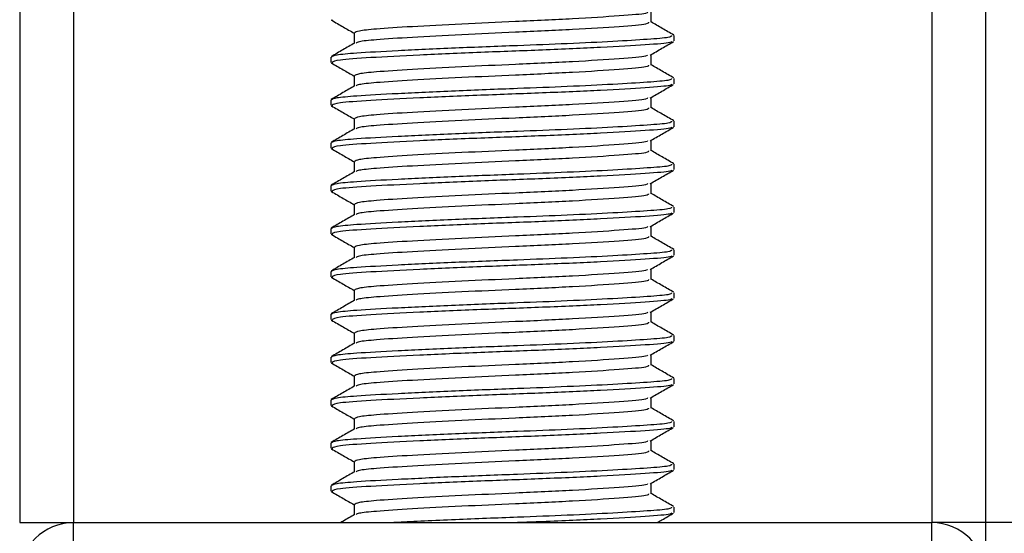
# Model space of a CAD drawing. Header units: millimetres. Extents: x 0 to 420, y 0 to 297.
# Tile 38 of 104: x 125.53 to 127.82, y 201.81 to 203. Entities that reach past the tile are written whole.
import ezdxf

# ---------------------------------------------------------------- set-up
doc = ezdxf.new("R2010")
doc.units = ezdxf.units.MM

msp = doc.modelspace()

# ---------------------------------------------------------------- linework, layer by layer
at = {"color": 7, "linetype": 'Continuous', "lineweight": 25}
for p, q in [((125.52652, 233.2057), (125.52652, 201.8307)), ((125.65152, 233.2057), (125.65152, 201.8307)), ((127.65152, 233.2057), (127.65152, 201.8307)), ((127.77652, 233.2057), (127.77652, 201.8307)), ((126.9974, 202.99798), (126.9974, 203.02236)), ((126.25186, 203.00358), (126.25625, 203.00283)), ((126.30565, 202.97298), (126.30565, 202.9487)), ((127.05152, 202.95427), (127.05152, 202.9668)), ((126.25152, 202.91675), (126.25152, 202.90425)), ((126.9974, 202.89798), (126.9974, 202.92236)), ((126.25186, 202.90358), (126.25625, 202.90283)), ((126.30565, 202.87298), (126.30565, 202.8487)), ((127.05152, 202.85427), (127.05152, 202.8668)), ((126.25152, 202.81675), (126.25152, 202.80425)), ((126.9974, 202.79798), (126.9974, 202.82236)), ((126.25186, 202.80358), (126.25625, 202.80283)), ((126.30565, 202.77298), (126.30565, 202.7487)), ((127.05152, 202.75427), (127.05152, 202.7668)), ((126.9974, 202.69798), (126.9974, 202.72236)), ((126.25152, 202.71675), (126.25152, 202.70425)), ((126.25186, 202.70358), (126.25625, 202.70283)), ((126.30565, 202.67298), (126.30565, 202.6487)), ((127.05152, 202.65427), (127.05152, 202.6668)), ((126.25152, 202.61675), (126.25152, 202.60425)), ((126.9974, 202.59798), (126.9974, 202.62236)), ((126.25186, 202.60358), (126.25625, 202.60283)), ((126.30565, 202.57298), (126.30565, 202.5487)), ((127.05152, 202.55427), (127.05152, 202.5668)), ((126.25152, 202.51675), (126.25152, 202.50425)), ((126.9974, 202.49798), (126.9974, 202.52236)), ((126.25186, 202.50358), (126.25625, 202.50283)), ((126.30565, 202.47298), (126.30565, 202.4487)), ((127.05152, 202.45427), (127.05152, 202.4668)), ((126.9974, 202.39798), (126.9974, 202.42236)), ((126.25152, 202.41675), (126.25152, 202.40425)), ((126.25186, 202.40358), (126.25625, 202.40283)), ((126.30565, 202.37298), (126.30565, 202.3487)), ((127.05152, 202.35427), (127.05152, 202.3668)), ((126.25152, 202.31675), (126.25152, 202.30425)), ((126.9974, 202.29798), (126.9974, 202.32236)), ((126.25186, 202.30358), (126.25625, 202.30283)), ((126.30565, 202.27298), (126.30565, 202.2487)), ((127.05152, 202.25427), (127.05152, 202.2668)), ((126.25152, 202.21675), (126.25152, 202.20425)), ((126.9974, 202.19798), (126.9974, 202.22236)), ((126.25186, 202.20358), (126.25625, 202.20283)), ((126.30565, 202.17298), (126.30565, 202.1487)), ((127.05152, 202.15427), (127.05152, 202.1668)), ((126.25152, 202.11675), (126.25152, 202.10425)), ((126.25186, 202.10358), (126.25625, 202.10283)), ((126.9974, 202.09798), (126.9974, 202.12236)), ((126.30565, 202.07298), (126.30565, 202.0487)), ((127.05152, 202.05427), (127.05152, 202.0668)), ((126.25152, 202.01675), (126.25152, 202.00425)), ((126.9974, 201.99798), (126.9974, 202.02236)), ((126.25186, 202.00358), (126.25625, 202.00283)), ((126.30565, 201.97298), (126.30565, 201.9487)), ((127.05152, 201.95427), (127.05152, 201.9668)), ((126.9974, 201.89798), (126.9974, 201.92236)), ((126.25152, 201.91675), (126.25152, 201.90425)), ((126.25186, 201.90358), (126.25625, 201.90283)), ((126.30565, 201.87298), (126.30565, 201.8487)), ((127.05152, 201.85427), (127.05152, 201.8668)), ((125.52652, 201.8307), (125.65152, 201.8307)), ((125.65152, 201.7307), (125.65152, 201.8307)), ((125.65152, 201.8307), (127.65152, 201.8307)), ((127.77652, 201.8307), (127.65152, 201.8307)), ((127.65152, 201.7307), (127.65152, 201.8307)), ((177.17652, 201.8307), (127.77652, 201.8307)), ((127.77652, 201.8307), (127.77652, 201.7207))]:
    msp.add_line(p, q, dxfattribs=at)
for centre, start, end in [((125.65152, 201.7057), 90, 180), ((127.65152, 201.7057), 0, 90)]:
    msp.add_arc(centre, 0.125, start, end, dxfattribs=at)
for points, knots in [([(126.98918, 203.02142), (126.98869, 203.02046), (126.9871, 203.01732), (126.92731, 203.01273), (126.82032, 203.0057), (126.68642, 202.99963), (126.55344, 202.99383), (126.43766, 202.98746), (126.35766, 202.98241), (126.31272, 202.97761), (126.30873, 202.97449), (126.30679, 202.97298)], [0, 0, 0, 0, 0.0566683, 0.1867771, 0.3222071, 0.4544151, 0.5741791, 0.6974605, 0.8162551, 0.9109108, 1, 1, 1, 1]), ([(126.25306, 203.00281), (126.26211, 202.99757), (126.27965, 202.98742), (126.29717, 202.97727), (126.30565, 202.97236)], [0, 0, 0, 0, 0.5163558, 1, 1, 1, 1]), ([(126.99174, 202.99803), (126.99148, 202.99652), (126.99086, 202.99281), (126.92802, 202.98772), (126.82013, 202.9807), (126.68646, 202.97463), (126.55346, 202.96883), (126.43754, 202.96246), (126.35806, 202.95741), (126.31579, 202.95306), (126.31183, 202.95041), (126.31027, 202.94936)], [0, 0, 0, 0, 0.0884933, 0.2179785, 0.3527595, 0.4843338, 0.6035239, 0.7262144, 0.8444398, 0.9386418, 1, 1, 1, 1]), ([(127.05054, 202.96793), (127.04148, 202.97317), (127.02377, 202.98342), (127.00605, 202.99368), (126.9974, 202.9987)], [0, 0, 0, 0, 0.5112595, 1, 1, 1, 1]), ([(127.04502, 202.9668), (127.04486, 202.96528), (127.04452, 202.9621), (126.9922, 202.95797), (126.91224, 202.95298), (126.80592, 202.9478), (126.67842, 202.94289), (126.53801, 202.93757), (126.40421, 202.93121), (126.31167, 202.92616), (126.25977, 202.92137), (126.25515, 202.91826), (126.25292, 202.91675)], [0, 0, 0, 0, 0.0865397, 0.1807239, 0.2782381, 0.3770459, 0.4725658, 0.5884558, 0.7077454, 0.8226984, 0.9142919, 1, 1, 1, 1]), ([(127.04607, 202.95282), (127.04512, 202.95205), (127.04175, 202.94929), (126.98925, 202.94518), (126.88583, 202.93899), (126.74804, 202.93283), (126.5981, 202.92755), (126.45479, 202.92125), (126.33966, 202.91527), (126.26426, 202.91008), (126.2575, 202.90614), (126.25424, 202.90425)], [0, 0, 0, 0, 0.0459027, 0.1640029, 0.2864241, 0.4087912, 0.5269075, 0.6499103, 0.7714525, 0.8900034, 1, 1, 1, 1]), ([(126.99569, 202.92136), (127.00473, 202.92661), (127.02283, 202.93709), (127.04093, 202.94757), (127.04999, 202.95281)], [0, 0, 0, 0, 0.4999098, 1, 1, 1, 1]), ([(126.30684, 202.94939), (126.29778, 202.94414), (126.27967, 202.93365), (126.26157, 202.92317), (126.25251, 202.91793)], [0, 0, 0, 0, 0.4998987, 1, 1, 1, 1]), ([(126.98918, 202.92142), (126.98869, 202.92046), (126.9871, 202.91732), (126.92731, 202.91273), (126.82032, 202.9057), (126.68642, 202.89963), (126.55344, 202.89383), (126.43766, 202.88746), (126.35766, 202.88241), (126.31272, 202.87761), (126.30873, 202.87449), (126.30679, 202.87298)], [0, 0, 0, 0, 0.0566683, 0.1867771, 0.3222071, 0.4544151, 0.5741791, 0.6974605, 0.8162551, 0.9109108, 1, 1, 1, 1]), ([(126.25306, 202.90281), (126.26211, 202.89757), (126.27965, 202.88742), (126.29717, 202.87727), (126.30565, 202.87236)], [0, 0, 0, 0, 0.5163558, 1, 1, 1, 1]), ([(126.99174, 202.89803), (126.99148, 202.89652), (126.99086, 202.89281), (126.92802, 202.88772), (126.82013, 202.8807), (126.68646, 202.87463), (126.55346, 202.86883), (126.43754, 202.86246), (126.35806, 202.85741), (126.31579, 202.85306), (126.31183, 202.85041), (126.31027, 202.84936)], [0, 0, 0, 0, 0.0884933, 0.2179785, 0.3527595, 0.4843338, 0.6035239, 0.7262144, 0.8444398, 0.9386418, 1, 1, 1, 1]), ([(127.05054, 202.86793), (127.04148, 202.87317), (127.02377, 202.88342), (127.00605, 202.89368), (126.9974, 202.8987)], [0, 0, 0, 0, 0.5112595, 1, 1, 1, 1]), ([(127.04502, 202.8668), (127.04486, 202.86528), (127.04452, 202.8621), (126.9922, 202.85797), (126.91224, 202.85298), (126.80592, 202.8478), (126.67842, 202.84289), (126.53801, 202.83757), (126.40421, 202.83121), (126.31167, 202.82616), (126.25977, 202.82137), (126.25515, 202.81826), (126.25292, 202.81675)], [0, 0, 0, 0, 0.0865397, 0.1807239, 0.2782381, 0.3770459, 0.4725658, 0.5884558, 0.7077454, 0.8226984, 0.9142919, 1, 1, 1, 1]), ([(126.30684, 202.84939), (126.29778, 202.84414), (126.27967, 202.83365), (126.26157, 202.82317), (126.25251, 202.81793)], [0, 0, 0, 0, 0.4998987, 1, 1, 1, 1]), ([(127.04607, 202.85282), (127.04512, 202.85205), (127.04175, 202.84929), (126.98925, 202.84518), (126.88583, 202.83899), (126.74804, 202.83283), (126.5981, 202.82755), (126.45479, 202.82125), (126.33966, 202.81527), (126.26426, 202.81008), (126.2575, 202.80614), (126.25424, 202.80425)], [0, 0, 0, 0, 0.0459027, 0.1640029, 0.2864241, 0.4087912, 0.5269075, 0.6499103, 0.7714525, 0.8900034, 1, 1, 1, 1]), ([(126.99569, 202.82136), (127.00473, 202.82661), (127.02283, 202.83709), (127.04093, 202.84757), (127.04999, 202.85281)], [0, 0, 0, 0, 0.4999098, 1, 1, 1, 1]), ([(126.98918, 202.82142), (126.98869, 202.82046), (126.9871, 202.81732), (126.92731, 202.81273), (126.82032, 202.8057), (126.68642, 202.79963), (126.55344, 202.79383), (126.43766, 202.78746), (126.35766, 202.78241), (126.31272, 202.77761), (126.30873, 202.77449), (126.30679, 202.77298)], [0, 0, 0, 0, 0.0566683, 0.1867771, 0.3222071, 0.4544151, 0.5741791, 0.6974605, 0.8162551, 0.9109108, 1, 1, 1, 1]), ([(126.25306, 202.80281), (126.26211, 202.79757), (126.27965, 202.78742), (126.29717, 202.77727), (126.30565, 202.77236)], [0, 0, 0, 0, 0.5163558, 1, 1, 1, 1]), ([(126.99174, 202.79803), (126.99148, 202.79652), (126.99086, 202.79281), (126.92802, 202.78772), (126.82013, 202.7807), (126.68646, 202.77463), (126.55346, 202.76883), (126.43754, 202.76246), (126.35806, 202.75741), (126.31579, 202.75306), (126.31183, 202.75041), (126.31027, 202.74936)], [0, 0, 0, 0, 0.0884933, 0.2179785, 0.3527595, 0.4843338, 0.6035239, 0.7262144, 0.8444398, 0.9386418, 1, 1, 1, 1]), ([(127.05054, 202.76793), (127.04148, 202.77317), (127.02377, 202.78342), (127.00605, 202.79368), (126.9974, 202.7987)], [0, 0, 0, 0, 0.5112595, 1, 1, 1, 1]), ([(127.04502, 202.7668), (127.04486, 202.76528), (127.04452, 202.7621), (126.9922, 202.75797), (126.91224, 202.75298), (126.80592, 202.7478), (126.67842, 202.74289), (126.53801, 202.73757), (126.40421, 202.73121), (126.31167, 202.72616), (126.25977, 202.72137), (126.25515, 202.71826), (126.25292, 202.71675)], [0, 0, 0, 0, 0.0865397, 0.1807239, 0.2782381, 0.3770459, 0.4725658, 0.5884558, 0.7077454, 0.8226984, 0.9142919, 1, 1, 1, 1]), ([(126.30684, 202.74939), (126.29778, 202.74414), (126.27967, 202.73365), (126.26157, 202.72317), (126.25251, 202.71793)], [0, 0, 0, 0, 0.4998987, 1, 1, 1, 1]), ([(127.04607, 202.75282), (127.04512, 202.75205), (127.04175, 202.74929), (126.98925, 202.74518), (126.88583, 202.73899), (126.74804, 202.73283), (126.5981, 202.72755), (126.45479, 202.72125), (126.33966, 202.71527), (126.26426, 202.71008), (126.2575, 202.70614), (126.25424, 202.70425)], [0, 0, 0, 0, 0.0459027, 0.1640029, 0.2864241, 0.4087912, 0.5269075, 0.6499103, 0.7714525, 0.8900034, 1, 1, 1, 1]), ([(126.99569, 202.72136), (127.00473, 202.72661), (127.02283, 202.73709), (127.04093, 202.74757), (127.04999, 202.75281)], [0, 0, 0, 0, 0.4999098, 1, 1, 1, 1]), ([(126.98918, 202.72142), (126.98869, 202.72046), (126.9871, 202.71732), (126.92731, 202.71273), (126.82032, 202.7057), (126.68642, 202.69963), (126.55344, 202.69383), (126.43766, 202.68746), (126.35766, 202.68241), (126.31272, 202.67761), (126.30873, 202.67449), (126.30679, 202.67298)], [0, 0, 0, 0, 0.0566683, 0.1867771, 0.3222071, 0.4544151, 0.5741791, 0.6974605, 0.8162551, 0.9109108, 1, 1, 1, 1]), ([(126.25306, 202.70281), (126.26211, 202.69757), (126.27965, 202.68742), (126.29717, 202.67727), (126.30565, 202.67236)], [0, 0, 0, 0, 0.5163558, 1, 1, 1, 1]), ([(126.99174, 202.69803), (126.99148, 202.69652), (126.99086, 202.69281), (126.92802, 202.68772), (126.82013, 202.6807), (126.68646, 202.67463), (126.55346, 202.66883), (126.43754, 202.66246), (126.35806, 202.65741), (126.31579, 202.65306), (126.31183, 202.65041), (126.31027, 202.64936)], [0, 0, 0, 0, 0.0884933, 0.2179785, 0.3527595, 0.4843338, 0.6035239, 0.7262144, 0.8444398, 0.9386418, 1, 1, 1, 1]), ([(127.05054, 202.66793), (127.04148, 202.67317), (127.02377, 202.68342), (127.00605, 202.69368), (126.9974, 202.6987)], [0, 0, 0, 0, 0.5112595, 1, 1, 1, 1]), ([(127.04502, 202.6668), (127.04486, 202.66528), (127.04452, 202.6621), (126.9922, 202.65797), (126.91224, 202.65298), (126.80592, 202.6478), (126.67842, 202.64289), (126.53801, 202.63757), (126.40421, 202.63121), (126.31167, 202.62616), (126.25977, 202.62137), (126.25515, 202.61826), (126.25292, 202.61675)], [0, 0, 0, 0, 0.0865397, 0.1807239, 0.2782381, 0.3770459, 0.4725658, 0.5884558, 0.7077454, 0.8226984, 0.9142919, 1, 1, 1, 1]), ([(127.04607, 202.65282), (127.04512, 202.65205), (127.04175, 202.64929), (126.98925, 202.64518), (126.88583, 202.63899), (126.74804, 202.63283), (126.5981, 202.62755), (126.45479, 202.62125), (126.33966, 202.61527), (126.26426, 202.61008), (126.2575, 202.60614), (126.25424, 202.60425)], [0, 0, 0, 0, 0.0459027, 0.1640029, 0.2864241, 0.4087912, 0.5269075, 0.6499103, 0.7714525, 0.8900034, 1, 1, 1, 1]), ([(126.99569, 202.62136), (127.00473, 202.62661), (127.02283, 202.63709), (127.04093, 202.64757), (127.04999, 202.65281)], [0, 0, 0, 0, 0.4999098, 1, 1, 1, 1]), ([(126.30684, 202.64939), (126.29778, 202.64414), (126.27967, 202.63365), (126.26157, 202.62317), (126.25251, 202.61793)], [0, 0, 0, 0, 0.4998987, 1, 1, 1, 1]), ([(126.98918, 202.62142), (126.98869, 202.62046), (126.9871, 202.61732), (126.92731, 202.61273), (126.82032, 202.6057), (126.68642, 202.59963), (126.55344, 202.59383), (126.43766, 202.58746), (126.35766, 202.58241), (126.31272, 202.57761), (126.30873, 202.57449), (126.30679, 202.57298)], [0, 0, 0, 0, 0.0566683, 0.1867771, 0.3222071, 0.4544151, 0.5741791, 0.6974605, 0.8162551, 0.9109108, 1, 1, 1, 1]), ([(126.25306, 202.60281), (126.26211, 202.59757), (126.27965, 202.58742), (126.29717, 202.57727), (126.30565, 202.57236)], [0, 0, 0, 0, 0.5163558, 1, 1, 1, 1]), ([(126.99174, 202.59803), (126.99148, 202.59652), (126.99086, 202.59281), (126.92802, 202.58772), (126.82013, 202.5807), (126.68646, 202.57463), (126.55346, 202.56883), (126.43754, 202.56246), (126.35806, 202.55741), (126.31579, 202.55306), (126.31183, 202.55041), (126.31027, 202.54936)], [0, 0, 0, 0, 0.0884933, 0.2179785, 0.3527595, 0.4843338, 0.6035239, 0.7262144, 0.8444398, 0.9386418, 1, 1, 1, 1]), ([(127.05054, 202.56793), (127.04148, 202.57317), (127.02377, 202.58342), (127.00605, 202.59368), (126.9974, 202.5987)], [0, 0, 0, 0, 0.5112595, 1, 1, 1, 1]), ([(127.04502, 202.5668), (127.04486, 202.56528), (127.04452, 202.5621), (126.9922, 202.55797), (126.91224, 202.55298), (126.80592, 202.5478), (126.67842, 202.54289), (126.53801, 202.53757), (126.40421, 202.53121), (126.31167, 202.52616), (126.25977, 202.52137), (126.25515, 202.51826), (126.25292, 202.51675)], [0, 0, 0, 0, 0.0865397, 0.1807239, 0.2782381, 0.3770459, 0.4725658, 0.5884558, 0.7077454, 0.8226984, 0.9142919, 1, 1, 1, 1]), ([(126.30684, 202.54939), (126.29778, 202.54414), (126.27967, 202.53365), (126.26157, 202.52317), (126.25251, 202.51793)], [0, 0, 0, 0, 0.4998987, 1, 1, 1, 1]), ([(127.04607, 202.55282), (127.04512, 202.55205), (127.04175, 202.54929), (126.98925, 202.54518), (126.88583, 202.53899), (126.74804, 202.53283), (126.5981, 202.52755), (126.45479, 202.52125), (126.33966, 202.51527), (126.26426, 202.51008), (126.2575, 202.50614), (126.25424, 202.50425)], [0, 0, 0, 0, 0.0459027, 0.1640029, 0.2864241, 0.4087912, 0.5269075, 0.6499103, 0.7714525, 0.8900034, 1, 1, 1, 1]), ([(126.99569, 202.52136), (127.00473, 202.52661), (127.02283, 202.53709), (127.04093, 202.54757), (127.04999, 202.55281)], [0, 0, 0, 0, 0.4999098, 1, 1, 1, 1]), ([(126.98918, 202.52142), (126.98869, 202.52046), (126.9871, 202.51732), (126.92731, 202.51273), (126.82032, 202.5057), (126.68642, 202.49963), (126.55344, 202.49383), (126.43766, 202.48746), (126.35766, 202.48241), (126.31272, 202.47761), (126.30873, 202.47449), (126.30679, 202.47298)], [0, 0, 0, 0, 0.0566683, 0.1867771, 0.3222071, 0.4544151, 0.5741791, 0.6974605, 0.8162551, 0.9109108, 1, 1, 1, 1]), ([(126.25306, 202.50281), (126.26211, 202.49757), (126.27965, 202.48742), (126.29717, 202.47727), (126.30565, 202.47236)], [0, 0, 0, 0, 0.5163558, 1, 1, 1, 1]), ([(126.99174, 202.49803), (126.99148, 202.49652), (126.99086, 202.49281), (126.92802, 202.48772), (126.82013, 202.4807), (126.68646, 202.47463), (126.55346, 202.46883), (126.43754, 202.46246), (126.35806, 202.45741), (126.31579, 202.45306), (126.31183, 202.45041), (126.31027, 202.44936)], [0, 0, 0, 0, 0.0884933, 0.2179785, 0.3527595, 0.4843338, 0.6035239, 0.7262144, 0.8444398, 0.9386418, 1, 1, 1, 1]), ([(127.05054, 202.46793), (127.04148, 202.47317), (127.02377, 202.48342), (127.00605, 202.49368), (126.9974, 202.4987)], [0, 0, 0, 0, 0.5112595, 1, 1, 1, 1]), ([(126.30684, 202.44939), (126.29778, 202.44414), (126.27967, 202.43365), (126.26157, 202.42317), (126.25251, 202.41793)], [0, 0, 0, 0, 0.4998987, 1, 1, 1, 1]), ([(127.04502, 202.4668), (127.04486, 202.46528), (127.04452, 202.4621), (126.9922, 202.45797), (126.91224, 202.45298), (126.80592, 202.4478), (126.67842, 202.44289), (126.53801, 202.43757), (126.40421, 202.43121), (126.31167, 202.42616), (126.25977, 202.42137), (126.25515, 202.41826), (126.25292, 202.41675)], [0, 0, 0, 0, 0.08653971, 0.18072393, 0.27823806, 0.37704594, 0.47256582, 0.5884558, 0.70774541, 0.82269836, 0.91429192, 1, 1, 1, 1]), ([(127.04607, 202.45282), (127.04512, 202.45205), (127.04175, 202.44929), (126.98925, 202.44518), (126.88583, 202.43899), (126.74804, 202.43283), (126.5981, 202.42755), (126.45479, 202.42125), (126.33966, 202.41527), (126.26426, 202.41008), (126.2575, 202.40614), (126.25424, 202.40425)], [0, 0, 0, 0, 0.0459027, 0.1640029, 0.2864241, 0.4087912, 0.5269075, 0.6499103, 0.7714525, 0.8900034, 1, 1, 1, 1]), ([(126.99569, 202.42136), (127.00473, 202.42661), (127.02283, 202.43709), (127.04093, 202.44757), (127.04999, 202.45281)], [0, 0, 0, 0, 0.4999098, 1, 1, 1, 1]), ([(126.25306, 202.40281), (126.26211, 202.39757), (126.27965, 202.38742), (126.29717, 202.37727), (126.30565, 202.37236)], [0, 0, 0, 0, 0.5163558, 1, 1, 1, 1]), ([(126.98918, 202.42142), (126.98869, 202.42046), (126.9871, 202.41732), (126.92731, 202.41273), (126.82032, 202.4057), (126.68642, 202.39963), (126.55344, 202.39383), (126.43766, 202.38746), (126.35766, 202.38241), (126.31272, 202.37761), (126.30873, 202.37449), (126.30679, 202.37298)], [0, 0, 0, 0, 0.0566683, 0.1867771, 0.3222071, 0.4544151, 0.5741791, 0.6974605, 0.8162551, 0.9109108, 1, 1, 1, 1]), ([(126.99174, 202.39803), (126.99148, 202.39652), (126.99086, 202.39281), (126.92802, 202.38772), (126.82013, 202.3807), (126.68646, 202.37463), (126.55346, 202.36883), (126.43754, 202.36246), (126.35806, 202.35741), (126.31579, 202.35306), (126.31183, 202.35041), (126.31027, 202.34936)], [0, 0, 0, 0, 0.0884933, 0.2179785, 0.3527595, 0.4843338, 0.6035239, 0.7262144, 0.8444398, 0.9386418, 1, 1, 1, 1]), ([(127.05054, 202.36793), (127.04148, 202.37317), (127.02377, 202.38342), (127.00605, 202.39368), (126.9974, 202.3987)], [0, 0, 0, 0, 0.5112595, 1, 1, 1, 1]), ([(127.04502, 202.3668), (127.04486, 202.36528), (127.04452, 202.3621), (126.9922, 202.35797), (126.91224, 202.35298), (126.80592, 202.3478), (126.67842, 202.34289), (126.53801, 202.33757), (126.40421, 202.33121), (126.31167, 202.32616), (126.25977, 202.32137), (126.25515, 202.31826), (126.25292, 202.31675)], [0, 0, 0, 0, 0.0865397, 0.1807239, 0.2782381, 0.3770459, 0.4725658, 0.5884558, 0.7077454, 0.8226984, 0.9142919, 1, 1, 1, 1]), ([(126.30684, 202.34939), (126.29778, 202.34414), (126.27967, 202.33365), (126.26157, 202.32317), (126.25251, 202.31793)], [0, 0, 0, 0, 0.49989867, 1, 1, 1, 1]), ([(127.04607, 202.35282), (127.04512, 202.35205), (127.04175, 202.34929), (126.98925, 202.34518), (126.88583, 202.33899), (126.74804, 202.33283), (126.5981, 202.32755), (126.45479, 202.32125), (126.33966, 202.31527), (126.26426, 202.31008), (126.2575, 202.30614), (126.25424, 202.30425)], [0, 0, 0, 0, 0.0459027, 0.1640029, 0.2864241, 0.4087912, 0.5269075, 0.6499103, 0.7714525, 0.8900034, 1, 1, 1, 1]), ([(126.99569, 202.32136), (127.00473, 202.32661), (127.02283, 202.33709), (127.04093, 202.34757), (127.04999, 202.35281)], [0, 0, 0, 0, 0.4999098, 1, 1, 1, 1]), ([(126.98918, 202.32142), (126.98869, 202.32046), (126.9871, 202.31732), (126.92731, 202.31273), (126.82032, 202.3057), (126.68642, 202.29963), (126.55344, 202.29383), (126.43766, 202.28746), (126.35766, 202.28241), (126.31272, 202.27761), (126.30873, 202.27449), (126.30679, 202.27298)], [0, 0, 0, 0, 0.0566683, 0.1867771, 0.3222071, 0.4544151, 0.5741791, 0.6974605, 0.8162551, 0.9109108, 1, 1, 1, 1]), ([(126.25306, 202.30281), (126.26211, 202.29757), (126.27965, 202.28742), (126.29717, 202.27727), (126.30565, 202.27236)], [0, 0, 0, 0, 0.5163558, 1, 1, 1, 1]), ([(126.99174, 202.29803), (126.99148, 202.29652), (126.99086, 202.29281), (126.92802, 202.28772), (126.82013, 202.2807), (126.68646, 202.27463), (126.55346, 202.26883), (126.43754, 202.26246), (126.35806, 202.25741), (126.31579, 202.25306), (126.31183, 202.25041), (126.31027, 202.24936)], [0, 0, 0, 0, 0.08849328, 0.2179785, 0.35275949, 0.48433382, 0.60352391, 0.72621442, 0.84443977, 0.93864183, 1, 1, 1, 1]), ([(127.05054, 202.26793), (127.04148, 202.27317), (127.02377, 202.28342), (127.00605, 202.29368), (126.9974, 202.2987)], [0, 0, 0, 0, 0.5112595, 1, 1, 1, 1]), ([(127.04502, 202.2668), (127.04486, 202.26528), (127.04452, 202.2621), (126.9922, 202.25797), (126.91224, 202.25298), (126.80592, 202.2478), (126.67842, 202.24289), (126.53801, 202.23757), (126.40421, 202.23121), (126.31167, 202.22616), (126.25977, 202.22137), (126.25515, 202.21826), (126.25292, 202.21675)], [0, 0, 0, 0, 0.08653971, 0.18072393, 0.27823806, 0.37704594, 0.47256582, 0.5884558, 0.70774541, 0.82269836, 0.91429192, 1, 1, 1, 1]), ([(126.30684, 202.24939), (126.29778, 202.24414), (126.27967, 202.23365), (126.26157, 202.22317), (126.25251, 202.21793)], [0, 0, 0, 0, 0.49989867, 1, 1, 1, 1]), ([(127.04607, 202.25282), (127.04512, 202.25205), (127.04175, 202.24929), (126.98925, 202.24518), (126.88583, 202.23899), (126.74804, 202.23283), (126.5981, 202.22755), (126.45479, 202.22125), (126.33966, 202.21527), (126.26426, 202.21008), (126.2575, 202.20614), (126.25424, 202.20425)], [0, 0, 0, 0, 0.0459027, 0.1640029, 0.2864241, 0.4087912, 0.5269075, 0.6499103, 0.7714525, 0.8900034, 1, 1, 1, 1]), ([(126.99569, 202.22136), (127.00473, 202.22661), (127.02283, 202.23709), (127.04093, 202.24757), (127.04999, 202.25281)], [0, 0, 0, 0, 0.4999098, 1, 1, 1, 1]), ([(126.98918, 202.22142), (126.98869, 202.22046), (126.9871, 202.21732), (126.92731, 202.21273), (126.82032, 202.2057), (126.68642, 202.19963), (126.55344, 202.19383), (126.43766, 202.18746), (126.35766, 202.18241), (126.31272, 202.17761), (126.30873, 202.17449), (126.30679, 202.17298)], [0, 0, 0, 0, 0.0566683, 0.18677708, 0.32220712, 0.45441506, 0.57417912, 0.69746046, 0.81625514, 0.91091084, 1, 1, 1, 1]), ([(126.25306, 202.20281), (126.26211, 202.19757), (126.27965, 202.18742), (126.29717, 202.17727), (126.30565, 202.17236)], [0, 0, 0, 0, 0.5163558, 1, 1, 1, 1]), ([(126.99174, 202.19803), (126.99148, 202.19652), (126.99086, 202.19281), (126.92802, 202.18772), (126.82013, 202.1807), (126.68646, 202.17463), (126.55346, 202.16883), (126.43754, 202.16246), (126.35806, 202.15741), (126.31579, 202.15306), (126.31183, 202.15041), (126.31027, 202.14936)], [0, 0, 0, 0, 0.08849328, 0.2179785, 0.35275949, 0.48433382, 0.60352391, 0.72621442, 0.84443977, 0.93864183, 1, 1, 1, 1]), ([(127.05054, 202.16793), (127.04148, 202.17317), (127.02377, 202.18342), (127.00605, 202.19368), (126.9974, 202.1987)], [0, 0, 0, 0, 0.5112595, 1, 1, 1, 1]), ([(126.30684, 202.14939), (126.29778, 202.14414), (126.27967, 202.13365), (126.26157, 202.12317), (126.25251, 202.11793)], [0, 0, 0, 0, 0.4998987, 1, 1, 1, 1]), ([(127.04502, 202.1668), (127.04486, 202.16528), (127.04452, 202.1621), (126.9922, 202.15797), (126.91224, 202.15298), (126.80592, 202.1478), (126.67842, 202.14289), (126.53801, 202.13757), (126.40421, 202.13121), (126.31167, 202.12616), (126.25977, 202.12137), (126.25515, 202.11826), (126.25292, 202.11675)], [0, 0, 0, 0, 0.0865397, 0.1807239, 0.2782381, 0.3770459, 0.4725658, 0.5884558, 0.7077454, 0.8226984, 0.9142919, 1, 1, 1, 1]), ([(127.04607, 202.15282), (127.04512, 202.15205), (127.04175, 202.14929), (126.98925, 202.14518), (126.88583, 202.13899), (126.74804, 202.13283), (126.5981, 202.12755), (126.45479, 202.12125), (126.33966, 202.11527), (126.26426, 202.11008), (126.2575, 202.10614), (126.25424, 202.10425)], [0, 0, 0, 0, 0.0459027, 0.1640029, 0.2864241, 0.4087912, 0.5269075, 0.6499103, 0.7714525, 0.8900034, 1, 1, 1, 1]), ([(126.99569, 202.12136), (127.00473, 202.12661), (127.02283, 202.13709), (127.04093, 202.14757), (127.04999, 202.15281)], [0, 0, 0, 0, 0.4999098, 1, 1, 1, 1]), ([(126.25306, 202.10281), (126.26211, 202.09757), (126.27965, 202.08742), (126.29717, 202.07727), (126.30565, 202.07236)], [0, 0, 0, 0, 0.51635581, 1, 1, 1, 1]), ([(126.98918, 202.12142), (126.98869, 202.12046), (126.9871, 202.11732), (126.92731, 202.11273), (126.82032, 202.1057), (126.68642, 202.09963), (126.55344, 202.09383), (126.43766, 202.08746), (126.35766, 202.08241), (126.31272, 202.07761), (126.30873, 202.07449), (126.30679, 202.07298)], [0, 0, 0, 0, 0.0566683, 0.1867771, 0.3222071, 0.4544151, 0.5741791, 0.6974605, 0.8162551, 0.9109108, 1, 1, 1, 1]), ([(126.99174, 202.09803), (126.99148, 202.09652), (126.99086, 202.09281), (126.92802, 202.08772), (126.82013, 202.0807), (126.68646, 202.07463), (126.55346, 202.06883), (126.43754, 202.06246), (126.35806, 202.05741), (126.31579, 202.05306), (126.31183, 202.05041), (126.31027, 202.04936)], [0, 0, 0, 0, 0.0884933, 0.2179785, 0.3527595, 0.4843338, 0.6035239, 0.7262144, 0.8444398, 0.9386418, 1, 1, 1, 1]), ([(127.05054, 202.06793), (127.04148, 202.07317), (127.02377, 202.08342), (127.00605, 202.09368), (126.9974, 202.0987)], [0, 0, 0, 0, 0.5112595, 1, 1, 1, 1]), ([(127.04502, 202.0668), (127.04486, 202.06528), (127.04452, 202.0621), (126.9922, 202.05797), (126.91224, 202.05298), (126.80592, 202.0478), (126.67842, 202.04289), (126.53801, 202.03757), (126.40421, 202.03121), (126.31167, 202.02616), (126.25977, 202.02137), (126.25515, 202.01826), (126.25292, 202.01675)], [0, 0, 0, 0, 0.0865397, 0.1807239, 0.2782381, 0.3770459, 0.4725658, 0.5884558, 0.7077454, 0.8226984, 0.9142919, 1, 1, 1, 1]), ([(126.30684, 202.04939), (126.29778, 202.04414), (126.27967, 202.03365), (126.26157, 202.02317), (126.25251, 202.01793)], [0, 0, 0, 0, 0.4998987, 1, 1, 1, 1]), ([(127.04607, 202.05282), (127.04512, 202.05205), (127.04175, 202.04929), (126.98925, 202.04518), (126.88583, 202.03899), (126.74804, 202.03283), (126.5981, 202.02755), (126.45479, 202.02125), (126.33966, 202.01527), (126.26426, 202.01008), (126.2575, 202.00614), (126.25424, 202.00425)], [0, 0, 0, 0, 0.0459027, 0.1640029, 0.2864241, 0.4087912, 0.5269075, 0.6499103, 0.7714525, 0.8900034, 1, 1, 1, 1]), ([(126.99569, 202.02136), (127.00473, 202.02661), (127.02283, 202.03709), (127.04093, 202.04757), (127.04999, 202.05281)], [0, 0, 0, 0, 0.4999098, 1, 1, 1, 1]), ([(126.98918, 202.02142), (126.98869, 202.02046), (126.9871, 202.01732), (126.92731, 202.01273), (126.82032, 202.0057), (126.68642, 201.99963), (126.55344, 201.99383), (126.43766, 201.98746), (126.35766, 201.98241), (126.31272, 201.97761), (126.30873, 201.97449), (126.30679, 201.97298)], [0, 0, 0, 0, 0.0566683, 0.18677708, 0.32220712, 0.45441506, 0.57417912, 0.69746046, 0.81625514, 0.91091084, 1, 1, 1, 1]), ([(126.25306, 202.00281), (126.26211, 201.99757), (126.27965, 201.98742), (126.29717, 201.97727), (126.30565, 201.97236)], [0, 0, 0, 0, 0.5163558, 1, 1, 1, 1]), ([(126.99174, 201.99803), (126.99148, 201.99652), (126.99086, 201.99281), (126.92802, 201.98772), (126.82013, 201.9807), (126.68646, 201.97463), (126.55346, 201.96883), (126.43754, 201.96246), (126.35806, 201.95741), (126.31579, 201.95306), (126.31183, 201.95041), (126.31027, 201.94936)], [0, 0, 0, 0, 0.0884933, 0.2179785, 0.3527595, 0.4843338, 0.6035239, 0.7262144, 0.8444398, 0.9386418, 1, 1, 1, 1]), ([(127.05054, 201.96793), (127.04148, 201.97317), (127.02377, 201.98342), (127.00605, 201.99368), (126.9974, 201.9987)], [0, 0, 0, 0, 0.5112595, 1, 1, 1, 1]), ([(127.04502, 201.9668), (127.04486, 201.96528), (127.04452, 201.9621), (126.9922, 201.95797), (126.91224, 201.95298), (126.80592, 201.9478), (126.67842, 201.94289), (126.53801, 201.93757), (126.40421, 201.93121), (126.31167, 201.92616), (126.25977, 201.92137), (126.25515, 201.91826), (126.25292, 201.91675)], [0, 0, 0, 0, 0.0865397, 0.1807239, 0.2782381, 0.3770459, 0.4725658, 0.5884558, 0.7077454, 0.8226984, 0.9142919, 1, 1, 1, 1]), ([(126.30684, 201.94939), (126.29778, 201.94414), (126.27967, 201.93365), (126.26157, 201.92317), (126.25251, 201.91793)], [0, 0, 0, 0, 0.49989867, 1, 1, 1, 1]), ([(127.04607, 201.95282), (127.04512, 201.95205), (127.04175, 201.94929), (126.98925, 201.94518), (126.88583, 201.93899), (126.74804, 201.93283), (126.5981, 201.92755), (126.45479, 201.92125), (126.33966, 201.91527), (126.26426, 201.91008), (126.2575, 201.90614), (126.25424, 201.90425)], [0, 0, 0, 0, 0.0459027, 0.1640029, 0.2864241, 0.4087912, 0.5269075, 0.6499103, 0.7714525, 0.8900034, 1, 1, 1, 1]), ([(126.99569, 201.92136), (127.00473, 201.92661), (127.02283, 201.93709), (127.04093, 201.94757), (127.04999, 201.95281)], [0, 0, 0, 0, 0.4999098, 1, 1, 1, 1]), ([(126.98918, 201.92142), (126.98869, 201.92046), (126.9871, 201.91732), (126.92731, 201.91273), (126.82032, 201.9057), (126.68642, 201.89963), (126.55344, 201.89383), (126.43766, 201.88746), (126.35766, 201.88241), (126.31272, 201.87761), (126.30873, 201.87449), (126.30679, 201.87298)], [0, 0, 0, 0, 0.0566683, 0.1867771, 0.3222071, 0.4544151, 0.5741791, 0.6974605, 0.8162551, 0.9109108, 1, 1, 1, 1]), ([(126.25306, 201.90281), (126.26211, 201.89757), (126.27965, 201.88742), (126.29717, 201.87727), (126.30565, 201.87236)], [0, 0, 0, 0, 0.5163558, 1, 1, 1, 1]), ([(126.99174, 201.89803), (126.99148, 201.89652), (126.99086, 201.89281), (126.92802, 201.88772), (126.82013, 201.8807), (126.68646, 201.87463), (126.55346, 201.86883), (126.43754, 201.86246), (126.35806, 201.85741), (126.31579, 201.85306), (126.31183, 201.85041), (126.31027, 201.84936)], [0, 0, 0, 0, 0.08849328, 0.2179785, 0.35275949, 0.48433382, 0.60352391, 0.72621442, 0.84443977, 0.93864183, 1, 1, 1, 1]), ([(127.05054, 201.86793), (127.04148, 201.87317), (127.02377, 201.88342), (127.00605, 201.89368), (126.9974, 201.8987)], [0, 0, 0, 0, 0.5112595, 1, 1, 1, 1]), ([(126.30684, 201.84939), (126.29778, 201.84414), (126.28703, 201.83791), (126.27628, 201.83169), (126.27458, 201.8307)], [0, 0, 0, 0, 0.8418497, 1, 1, 1, 1]), ([(127.04502, 201.8668), (127.04486, 201.86528), (127.04452, 201.8621), (126.99221, 201.85797), (126.9122, 201.85298), (126.80605, 201.8478), (126.67792, 201.84288), (126.54035, 201.8376), (126.4379, 201.83301), (126.40159, 201.8309), (126.3982, 201.8307)], [0, 0, 0, 0, 0.120193, 0.2510032, 0.3864383, 0.5236702, 0.6563355, 0.8172924, 0.9829709, 1, 1, 1, 1]), ([(127.04607, 201.85282), (127.04512, 201.85205), (127.04174, 201.84929), (126.98928, 201.84518), (126.88569, 201.83899), (126.77509, 201.83402), (126.70579, 201.83143), (126.68629, 201.8307)], [0, 0, 0, 0, 0.1005128, 0.3591158, 0.6271805, 0.8951268, 1, 1, 1, 1]), ([(127.01181, 201.8307), (127.01548, 201.83283), (127.0282, 201.8402), (127.04093, 201.84757), (127.04999, 201.85281)], [0, 0, 0, 0, 0.2887283, 1, 1, 1, 1])]:
    msp.add_open_spline(points, degree=3, knots=knots, dxfattribs=at)

doc.saveas('drawing.dxf')
